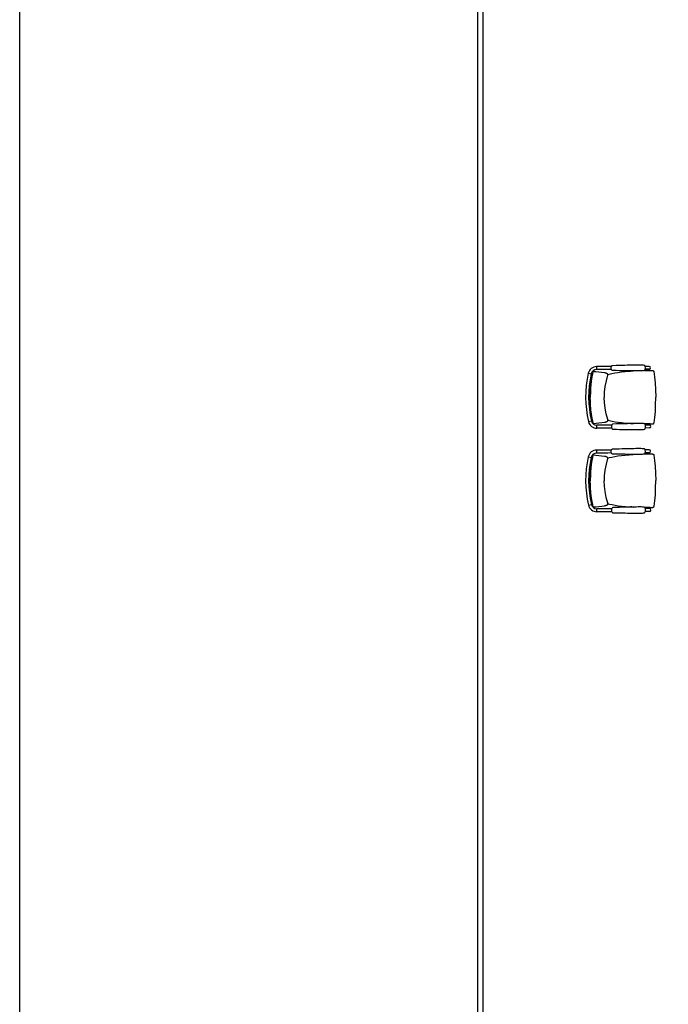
# Model space of a CAD drawing. Header units: millimetres. Extents: x 391350 to 515311, y -283575 to -199836.
# Tile 59 of 102: x 456689 to 462516, y -269824 to -260981. Entities that reach past the tile are written whole.
import ezdxf

# ---------------------------------------------------------------- set-up
doc = ezdxf.new("R2010")
doc.units = ezdxf.units.MM

msp = doc.modelspace()

# ---------------------------------------------------------------- linework, layer by layer
at = {"color": 0}
for p, q in [((460804.3, -279229.5), (460804.3, -259823)), ((460854.3, -277360.5), (460854.3, -259823)), ((461837.3, -264143.8, 0.3), (461838.5, -264142.4, 0.3)), ((461838.5, -264142.4, 0.3), (461840, -264141.3, 0.3)), ((461840, -264141.3, 0.3), (461841.8, -264140.8, 0.3)), ((461841.8, -264140.8, 0.3), (461842.2, -264140.7, 0.3)), ((461842.2, -264140.7, 0.3), (461851.2, -264140.4, 0.3)), ((462005.3, -264096, 0.3), (461871.6, -264096.7, 0.3)), ((461871.6, -264096.7, 0.3), (461871.8, -264123.4, 0.3)), ((461973.6, -264122.9, 0.3), (461871.8, -264123.4, 0.3)), ((462005.4, -264122.7, 0.3), (461973.6, -264122.9, 0.3)), ((462008.3, -264090.6, 0.3), (462008.3, -264090.6, 0.3)), ((462008.4, -264128.2, 0.3), (462008.4, -264128.2, 0.3)), ((462175.1, -264137.3, 0.3), (462200.1, -264135.7, 0.3)), ((462343.5, -264094.4, 0.3), (462308.1, -264094.6, 0.3)), ((462343.6, -264121.1, 0.3), (462308.2, -264121.3, 0.3)), ((462334.6, -264130.7, 0.3), (462350.6, -264130.6, 0.3)), ((462350.5, -264130.6, 0.3), (462357.7, -264130.7, 0.3)), ((462350.6, -264130.6, 0.3), (462351.9, -264130.7, 0.3)), ((462351.9, -264130.7, 0.3), (462358.2, -264130.7, 0.3)), ((462358.2, -264130.7, 0.3), (462362.6, -264130.7, 0.3)), ((462386.4, -264141.7, 0.3), (462386.4, -264141.7, 0.3)), ((461797.2, -264156.5, 0.3), (461823.2, -264162.4, 0.3)), ((461833.8, -264152.7, 0.3), (461833.8, -264152.7, 0.3)), ((461971, -264173.4, 0.3), (461971, -264173.4, 0.3)), ((461971.2, -264167.7, 0.3), (461973.3, -264167.2, 0.3)), ((461974, -264167, 0.3), (461973.3, -264167.2, 0.3)), ((461799.3, -264591.3, 0.3), (461825.2, -264585.1, 0.3)), ((461972.9, -264572.7, 0.3), (461972.9, -264572.8, 0.3)), ((461973.2, -264578.4, 0.3), (461975.3, -264578.9, 0.3)), ((461976, -264579.1, 0.3), (461975.3, -264578.9, 0.3)), ((461835.9, -264594.7, 0.3), (461835.9, -264594.7, 0.3)), ((461839.5, -264603.6, 0.3), (461840.7, -264605, 0.3)), ((461840.7, -264605, 0.3), (461842.2, -264606, 0.3)), ((461842.2, -264606, 0.3), (461844, -264606.6, 0.3)), ((461844, -264606.6, 0.3), (461844.4, -264606.6, 0.3)), ((461844.4, -264606.6, 0.3), (461853.4, -264606.9, 0.3)), ((461975.9, -264623.2, 0.3), (461874.2, -264623.7, 0.3)), ((461874.3, -264650.4, 0.3), (461874.2, -264623.7, 0.3)), ((462007.9, -264649.7, 0.3), (461874.3, -264650.4, 0.3)), ((462007.8, -264623, 0.3), (461975.9, -264623.2, 0.3)), ((462010.8, -264617.6, 0.3), (462010.8, -264617.6, 0.3)), ((462010.9, -264655.2, 0.3), (462010.9, -264655.2, 0.3)), ((462177.4, -264606.8, 0.3), (462202.3, -264608.3, 0.3)), ((462346, -264621.4, 0.3), (462310.6, -264621.6, 0.3)), ((462346.1, -264648.1, 0.3), (462310.7, -264648.3, 0.3)), ((462336.8, -264612, 0.3), (462352.9, -264611.9, 0.3)), ((462352.8, -264611.9, 0.3), (462360, -264611.7, 0.3)), ((462352.9, -264611.9, 0.3), (462354.2, -264611.8, 0.3)), ((462354.2, -264611.8, 0.3), (462360.5, -264611.8, 0.3)), ((462360.5, -264611.8, 0.3), (462364.9, -264611.7, 0.3)), ((462388.6, -264600.4, 0.3), (462388.6, -264600.4, 0.3)), ((462005.3, -264846, 0.3), (461871.6, -264846.7, 0.3)), ((461871.6, -264846.7, 0.3), (461871.8, -264873.4, 0.3)), ((462008.3, -264840.6, 0.3), (462008.3, -264840.6, 0.3)), ((462343.5, -264844.4, 0.3), (462308.1, -264844.6, 0.3)), ((461797.2, -264906.5, 0.3), (461823.2, -264912.4, 0.3)), ((461833.8, -264902.7, 0.3), (461833.8, -264902.7, 0.3)), ((461837.3, -264893.8, 0.3), (461838.5, -264892.4, 0.3)), ((461838.5, -264892.4, 0.3), (461840, -264891.3, 0.3)), ((461840, -264891.3, 0.3), (461841.8, -264890.8, 0.3)), ((461841.8, -264890.8, 0.3), (461842.2, -264890.7, 0.3)), ((461842.2, -264890.7, 0.3), (461851.2, -264890.4, 0.3)), ((461973.6, -264872.9, 0.3), (461871.8, -264873.4, 0.3)), ((461971, -264923.4, 0.3), (461971, -264923.4, 0.3)), ((461971.2, -264917.7, 0.3), (461973.3, -264917.2, 0.3)), ((461974, -264917, 0.3), (461973.3, -264917.2, 0.3)), ((462005.4, -264872.7, 0.3), (461973.6, -264872.9, 0.3)), ((462008.4, -264878.2, 0.3), (462008.4, -264878.2, 0.3)), ((462175.1, -264887.3, 0.3), (462200.1, -264885.7, 0.3)), ((462343.6, -264871.1, 0.3), (462308.2, -264871.3, 0.3)), ((462334.6, -264880.7, 0.3), (462350.6, -264880.6, 0.3)), ((462350.5, -264880.6, 0.3), (462357.7, -264880.7, 0.3)), ((462350.6, -264880.6, 0.3), (462351.9, -264880.7, 0.3)), ((462351.9, -264880.7, 0.3), (462358.2, -264880.7, 0.3)), ((462358.2, -264880.7, 0.3), (462362.6, -264880.7, 0.3)), ((462386.4, -264891.7, 0.3), (462386.4, -264891.7, 0.3)), ((461799.3, -265341.3, 0.3), (461825.2, -265335.1, 0.3)), ((461835.9, -265344.7, 0.3), (461835.9, -265344.7, 0.3)), ((461839.5, -265353.6, 0.3), (461840.7, -265355, 0.3)), ((461840.7, -265355, 0.3), (461842.2, -265356, 0.3)), ((461842.2, -265356, 0.3), (461844, -265356.6, 0.3)), ((461844, -265356.6, 0.3), (461844.4, -265356.6, 0.3)), ((461844.4, -265356.6, 0.3), (461853.4, -265356.9, 0.3)), ((461975.9, -265373.2, 0.3), (461874.2, -265373.7, 0.3)), ((461874.3, -265400.4, 0.3), (461874.2, -265373.7, 0.3)), ((461972.9, -265322.7, 0.3), (461972.9, -265322.8, 0.3)), ((461973.2, -265328.4, 0.3), (461975.3, -265328.9, 0.3)), ((461976, -265329.1, 0.3), (461975.3, -265328.9, 0.3)), ((462007.8, -265373, 0.3), (461975.9, -265373.2, 0.3)), ((462010.8, -265367.6, 0.3), (462010.8, -265367.6, 0.3)), ((462177.4, -265356.8, 0.3), (462202.3, -265358.3, 0.3)), ((462346, -265371.4, 0.3), (462310.6, -265371.6, 0.3)), ((462336.8, -265362, 0.3), (462352.9, -265361.9, 0.3)), ((462352.8, -265361.9, 0.3), (462360, -265361.7, 0.3)), ((462352.9, -265361.9, 0.3), (462354.2, -265361.8, 0.3)), ((462354.2, -265361.8, 0.3), (462360.5, -265361.8, 0.3)), ((462360.5, -265361.8, 0.3), (462364.9, -265361.7, 0.3)), ((462388.6, -265350.4, 0.3), (462388.6, -265350.4, 0.3)), ((462007.9, -265399.7, 0.3), (461874.3, -265400.4, 0.3)), ((462010.9, -265405.2, 0.3), (462010.9, -265405.2, 0.3)), ((462346.1, -265398.1, 0.3), (462310.7, -265398.3, 0.3))]:
    msp.add_line(p, q, dxfattribs=at)
msp.add_lwpolyline([(456688.9, -248700.1), (515311.2, -248700.1), (515311.2, -283575.2), (456688.9, -283575.2)], close=True, dxfattribs=at)
at = {"color": 0, "elevation": 0.3}
for points in [[(461833.8, -264152.7), (461834.4, -264150.5), (461835.3, -264147.7), (461836.3, -264145.5), (461837.3, -264143.8)], [(461851.4, -264140.4), (461865.3, -264141.3), (461941.7, -264149.9)], [(461974, -264167), (461985.1, -264164.3), (462009, -264159), (462035.2, -264154), (462063.8, -264149.3), (462094.9, -264145), (462128.4, -264141.3), (462165.2, -264138.1), (462175.1, -264137.3)], [(462008.4, -264128.2), (462005.8, -264123.7), (462003.6, -264118.1), (462002.5, -264112.4), (462002.5, -264106.5), (462003.5, -264100.7), (462005.6, -264095.2), (462008.3, -264090.6)], [(462008.3, -264090.6), (462009.5, -264089.2), (462011.7, -264087.5), (462014.4, -264086.5), (462016.3, -264086.2)], [(462016.6, -264132.4), (462014.7, -264132.2), (462012, -264131.3), (462009.7, -264129.6), (462008.4, -264128.2)], [(462016.3, -264086.2), (462046.7, -264085.3), (462075.2, -264084.4), (462101.3, -264083.7), (462125.5, -264083), (462148, -264082.4), (462169.1, -264081.9), (462188.8, -264081.5), (462207.4, -264081.1), (462225, -264080.8), (462241.5, -264080.6), (462256.9, -264080.5), (462270.6, -264080.7), (462281.9, -264081.2), (462291, -264081.9), (462298.3, -264083.1), (462303.9, -264085.1)], [(462304.1, -264130.9), (462298.5, -264132.9), (462291.3, -264134.1), (462282.2, -264135), (462270.9, -264135.6), (462257.2, -264135.9), (462241.8, -264136), (462225.3, -264135.9), (462207.7, -264135.8), (462189.1, -264135.6), (462169.4, -264135.3), (462148.3, -264135), (462125.8, -264134.6), (462101.6, -264134.2), (462075.5, -264133.7), (462047, -264133.1), (462016.6, -264132.4)], [(462303.4, -264131.1), (462312.1, -264130.9), (462334.6, -264130.7)], [(462362.6, -264130.7), (462364.4, -264130.7), (462366.1, -264130.7), (462367.7, -264130.7), (462369.2, -264130.8), (462370.6, -264130.8), (462372, -264130.9), (462373.2, -264131), (462374.4, -264131.1), (462375.6, -264131.2), (462377, -264131.5), (462378.4, -264132), (462379.8, -264132.7), (462381.2, -264133.5), (462382.6, -264134.7), (462383.8, -264136), (462384.9, -264137.6), (462385.8, -264139.4), (462386.3, -264141.4), (462386.4, -264141.7)], [(462386.4, -264141.7), (462393.4, -264189), (462398.5, -264242.5), (462401.9, -264302.8), (462403.5, -264371)], [(461811.6, -264373.8), (461812.5, -264313.3), (461816.5, -264255.3), (461823.7, -264201.3), (461833.8, -264152.7)], [(461971, -264173.4), (461957.3, -264224.4), (461947.1, -264277), (461941.4, -264327.2), (461939.9, -264373.2)], [(461941.7, -264149.9), (461945.8, -264150.8), (461949.6, -264151.6), (461953.1, -264152.6), (461956.3, -264153.5), (461959.2, -264154.6), (461961.9, -264155.8), (461964.4, -264157.3), (461966.9, -264159.3), (461969.3, -264162.2), (461971.1, -264166.2), (461971.5, -264170.7), (461971, -264173.4)], [(461811.6, -264373.8), (461813.1, -264434.3), (461817.6, -264492.3), (461825.4, -264546.2), (461835.9, -264594.7)], [(461972.9, -264572.8), (461958.8, -264521.8), (461948, -264469.4), (461941.9, -264419.2), (461939.9, -264373.2)], [(462388.6, -264600.4), (462395.2, -264553.1), (462399.7, -264499.5), (462402.6, -264439.3), (462403.5, -264371)], [(461943.8, -264596.5), (461947.9, -264595.6), (461951.7, -264594.7), (461955.2, -264593.7), (461958.4, -264592.7), (461961.3, -264591.6), (461963.9, -264590.4), (461966.5, -264588.9), (461969, -264586.9), (461971.4, -264583.9), (461973.1, -264579.9), (461973.4, -264575.4), (461972.9, -264572.7)], [(461976, -264579.1), (461987, -264581.7), (462011, -264586.7), (462037.3, -264591.5), (462066, -264595.9), (462097, -264599.9), (462130.6, -264603.4), (462167.5, -264606.2), (462177.4, -264606.8)], [(461835.9, -264594.7), (461836.5, -264597), (461837.5, -264599.7), (461838.5, -264601.9), (461839.5, -264603.6)], [(461853.6, -264606.9), (461867.6, -264605.8), (461943.8, -264596.5)], [(462010.8, -264617.6), (462008.1, -264622.1), (462006.1, -264627.7), (462005, -264633.4), (462005, -264639.3), (462006.1, -264645.1), (462008.2, -264650.6), (462010.9, -264655.2)], [(462018.8, -264613.2), (462017, -264613.5), (462014.3, -264614.4), (462012, -264616.1), (462010.8, -264617.6)], [(462010.9, -264655.2), (462012.2, -264656.6), (462014.4, -264658.2), (462017.1, -264659.2), (462019.1, -264659.4)], [(462306.4, -264612.1), (462300.8, -264610.1), (462293.6, -264608.9), (462284.5, -264608.2), (462273.1, -264607.7), (462259.5, -264607.5), (462244.1, -264607.6), (462227.5, -264607.8), (462210, -264608.1), (462191.4, -264608.5), (462171.6, -264608.9), (462150.6, -264609.4), (462128.1, -264610), (462103.9, -264610.7), (462077.7, -264611.4), (462049.3, -264612.3), (462018.8, -264613.2)], [(462019.1, -264659.4), (462049.4, -264660.1), (462077.9, -264660.7), (462104.1, -264661.2), (462128.3, -264661.6), (462150.8, -264662), (462171.8, -264662.3), (462191.6, -264662.6), (462210.2, -264662.7), (462227.7, -264662.9), (462244.3, -264663), (462259.7, -264662.9), (462273.3, -264662.6), (462284.7, -264662), (462293.8, -264661.1), (462301, -264659.9), (462306.6, -264657.9)], [(462305.7, -264611.8), (462314.4, -264612), (462336.8, -264612)], [(462364.9, -264611.7), (462366.7, -264611.7), (462368.4, -264611.6), (462370, -264611.6), (462371.5, -264611.5), (462372.9, -264611.5), (462374.2, -264611.4), (462375.5, -264611.3), (462376.7, -264611.2), (462377.9, -264611), (462379.3, -264610.7), (462380.7, -264610.2), (462382.1, -264609.5), (462383.5, -264608.7), (462384.8, -264607.5), (462386, -264606.2), (462387.1, -264604.6), (462388, -264602.8), (462388.5, -264600.8), (462388.6, -264600.4)], [(462008.4, -264878.2), (462005.8, -264873.7), (462003.6, -264868.1), (462002.5, -264862.4), (462002.5, -264856.5), (462003.5, -264850.7), (462005.6, -264845.2), (462008.3, -264840.6)], [(462008.3, -264840.6), (462009.5, -264839.2), (462011.7, -264837.5), (462014.4, -264836.5), (462016.3, -264836.2)], [(462016.3, -264836.2), (462046.7, -264835.3), (462075.2, -264834.4), (462101.3, -264833.7), (462125.5, -264833), (462148, -264832.4), (462169.1, -264831.9), (462188.8, -264831.5), (462207.4, -264831.1), (462225, -264830.8), (462241.5, -264830.6), (462256.9, -264830.5), (462270.6, -264830.7), (462281.9, -264831.2), (462291, -264831.9), (462298.3, -264833.1), (462303.9, -264835.1)], [(461811.6, -265123.8), (461812.5, -265063.3), (461816.5, -265005.3), (461823.7, -264951.3), (461833.8, -264902.7)], [(461833.8, -264902.7), (461834.4, -264900.5), (461835.3, -264897.7), (461836.3, -264895.5), (461837.3, -264893.8)], [(461851.4, -264890.4), (461865.3, -264891.3), (461941.7, -264899.9)], [(461971, -264923.4), (461957.3, -264974.4), (461947.1, -265027), (461941.4, -265077.2), (461939.9, -265123.2)], [(461941.7, -264899.9), (461945.8, -264900.8), (461949.6, -264901.6), (461953.1, -264902.6), (461956.3, -264903.5), (461959.2, -264904.6), (461961.9, -264905.8), (461964.4, -264907.3), (461966.9, -264909.3), (461969.3, -264912.2), (461971.1, -264916.2), (461971.5, -264920.7), (461971, -264923.4)], [(461974, -264917), (461985.1, -264914.3), (462009, -264909), (462035.2, -264904), (462063.8, -264899.3), (462094.9, -264895), (462128.4, -264891.3), (462165.2, -264888.1), (462175.1, -264887.3)], [(462016.6, -264882.4), (462014.7, -264882.2), (462012, -264881.3), (462009.7, -264879.6), (462008.4, -264878.2)], [(462304.1, -264880.9), (462298.5, -264882.9), (462291.3, -264884.1), (462282.2, -264885), (462270.9, -264885.6), (462257.2, -264885.9), (462241.8, -264886), (462225.3, -264885.9), (462207.7, -264885.8), (462189.1, -264885.6), (462169.4, -264885.3), (462148.3, -264885), (462125.8, -264884.6), (462101.6, -264884.2), (462075.5, -264883.7), (462047, -264883.1), (462016.6, -264882.4)], [(462303.4, -264881.1), (462312.1, -264880.9), (462334.6, -264880.7)], [(462362.6, -264880.7), (462364.4, -264880.7), (462366.1, -264880.7), (462367.7, -264880.7), (462369.2, -264880.8), (462370.6, -264880.8), (462372, -264880.9), (462373.2, -264881), (462374.4, -264881.1), (462375.6, -264881.2), (462377, -264881.5), (462378.4, -264882), (462379.8, -264882.7), (462381.2, -264883.5), (462382.6, -264884.7), (462383.8, -264886), (462384.9, -264887.6), (462385.8, -264889.4), (462386.3, -264891.4), (462386.4, -264891.7)], [(462386.4, -264891.7), (462393.4, -264939), (462398.5, -264992.5), (462401.9, -265052.8), (462403.5, -265121)], [(461811.6, -265123.8), (461813.1, -265184.3), (461817.6, -265242.3), (461825.4, -265296.2), (461835.9, -265344.7)], [(461972.9, -265322.8), (461958.8, -265271.8), (461948, -265219.4), (461941.9, -265169.2), (461939.9, -265123.2)], [(462388.6, -265350.4), (462395.2, -265303.1), (462399.7, -265249.5), (462402.6, -265189.3), (462403.5, -265121)], [(461835.9, -265344.7), (461836.5, -265347), (461837.5, -265349.7), (461838.5, -265351.9), (461839.5, -265353.6)], [(461853.6, -265356.9), (461867.6, -265355.8), (461943.8, -265346.5)], [(461943.8, -265346.5), (461947.9, -265345.6), (461951.7, -265344.7), (461955.2, -265343.7), (461958.4, -265342.7), (461961.3, -265341.6), (461963.9, -265340.4), (461966.5, -265338.9), (461969, -265336.9), (461971.4, -265333.9), (461973.1, -265329.9), (461973.4, -265325.4), (461972.9, -265322.7)], [(461976, -265329.1), (461987, -265331.7), (462011, -265336.7), (462037.3, -265341.5), (462066, -265345.9), (462097, -265349.9), (462130.6, -265353.4), (462167.5, -265356.2), (462177.4, -265356.8)], [(462010.8, -265367.6), (462008.1, -265372.1), (462006.1, -265377.7), (462005, -265383.4), (462005, -265389.3), (462006.1, -265395.1), (462008.2, -265400.6), (462010.9, -265405.2)], [(462018.8, -265363.2), (462017, -265363.5), (462014.3, -265364.4), (462012, -265366.1), (462010.8, -265367.6)], [(462306.4, -265362.1), (462300.8, -265360.1), (462293.6, -265358.9), (462284.5, -265358.2), (462273.1, -265357.7), (462259.5, -265357.5), (462244.1, -265357.6), (462227.5, -265357.8), (462210, -265358.1), (462191.4, -265358.5), (462171.6, -265358.9), (462150.6, -265359.4), (462128.1, -265360), (462103.9, -265360.7), (462077.7, -265361.4), (462049.3, -265362.3), (462018.8, -265363.2)], [(462305.7, -265361.8), (462314.4, -265362), (462336.8, -265362)], [(462364.9, -265361.7), (462366.7, -265361.7), (462368.4, -265361.6), (462370, -265361.6), (462371.5, -265361.5), (462372.9, -265361.5), (462374.2, -265361.4), (462375.5, -265361.3), (462376.7, -265361.2), (462377.9, -265361), (462379.3, -265360.7), (462380.7, -265360.2), (462382.1, -265359.5), (462383.5, -265358.7), (462384.8, -265357.5), (462386, -265356.2), (462387.1, -265354.6), (462388, -265352.8), (462388.5, -265350.8), (462388.6, -265350.4)], [(462010.9, -265405.2), (462012.2, -265406.6), (462014.4, -265408.2), (462017.1, -265409.2), (462019.1, -265409.4)], [(462019.1, -265409.4), (462049.4, -265410.1), (462077.9, -265410.7), (462104.1, -265411.2), (462128.3, -265411.6), (462150.8, -265412), (462171.8, -265412.3), (462191.6, -265412.6), (462210.2, -265412.7), (462227.7, -265412.9), (462244.3, -265413), (462259.7, -265412.9), (462273.3, -265412.6), (462284.7, -265412), (462293.8, -265411.1), (462301, -265409.9), (462306.6, -265407.9)]]:
    msp.add_lwpolyline(points, dxfattribs=at)
at = {"color": 0}
for centre, radius, start, end in [((461872, -264173.4, 0.3), 76.7, 90.27255, 167.27628), ((461872, -264173.4, 0.3), 50, 90.27255, 167.27628), ((462264.6, -264108.2, 0.3), 45.5, 329.73655, 30.46274), ((462343.6, -264107.8, 0.3), 13.3, 270.27255, 90.27255), ((462740.2, -264369.4, 0.3), 966.7, 167.27628, 193.26882), ((462740.2, -264369.4, 0.3), 940, 167.27628, 193.26882), ((461873.9, -264573.7, 0.3), 50, 193.26882, 270.27255), ((461873.9, -264573.7, 0.3), 76.7, 193.26882, 270.27255), ((462267.1, -264635.2, 0.3), 45.5, 330.08236, 30.80855), ((462346.1, -264634.8, 0.3), 13.3, 270.27255, 90.27255), ((461872, -264923.4, 0.3), 76.7, 90.27255, 167.27628), ((462264.6, -264858.2, 0.3), 45.5, 329.73655, 30.46274), ((462343.6, -264857.8, 0.3), 13.3, 270.27255, 90.27255), ((462740.2, -265119.4, 0.3), 966.7, 167.27628, 193.26882), ((462740.2, -265119.4, 0.3), 940, 167.27628, 193.26882), ((461872, -264923.4, 0.3), 50, 90.27255, 167.27628), ((461873.9, -265323.7, 0.3), 76.7, 193.26882, 270.27255), ((461873.9, -265323.7, 0.3), 50, 193.26882, 270.27255), ((462267.1, -265385.2, 0.3), 45.5, 330.08236, 30.80855), ((462346.1, -265384.8, 0.3), 13.3, 270.27255, 90.27255)]:
    msp.add_arc(centre, radius, start, end, dxfattribs=at)
for points, start_tangent, end_tangent in [([(462200, -264135.7, 0.3), (462193.4, -264136.1, 0.3), (462179.9, -264137, 0.3), (462175.1, -264137.3, 0.3)], (-0.998096, -0.061673), (-0.997416, -0.071843)), ([(462350.5, -264130.6, 0.3), (462348, -264130.6, 0.3), (462338.7, -264130.6, 0.3), (462330, -264130.7, 0.3), (462322.2, -264130.8, 0.3), (462315.1, -264130.9, 0.3), (462308.7, -264131, 0.3), (462304.1, -264131.1, 0.3)], (-0.999996, 0.002717), (-0.999743, -0.022665)), ([(462357.7, -264130.7, 0.3), (462360.9, -264130.7, 0.3), (462362.1, -264130.7, 0.3)], (1, 0.000749), (0.999991, -0.004128)), ([(461837.5, -264153.1, 0.3), (461835.8, -264160.2, 0.3), (461834.1, -264167.9, 0.3), (461832.3, -264176.5, 0.3), (461830.4, -264185.9, 0.3), (461828.4, -264196.3, 0.3), (461826.5, -264207.9, 0.3), (461824.6, -264220.6, 0.3), (461822.7, -264234.1, 0.3), (461821.1, -264247.8, 0.3), (461819.8, -264260.8, 0.3), (461818.8, -264272.7, 0.3), (461817.9, -264284.1, 0.3), (461817.2, -264296, 0.3), (461816.6, -264309.1, 0.3), (461816, -264324, 0.3), (461815.7, -264340.5, 0.3), (461815.5, -264357.7, 0.3), (461815.5, -264373.8, 0.3)], (-0.23541, -0.971896), (0.004698, -0.999989)), ([(461836.7, -264152.9, 0.3), (461836.2, -264152.8, 0.3), (461835, -264152.7, 0.3), (461834.2, -264152.6, 0.3), (461833.8, -264152.7, 0.3), (461833.8, -264152.7, 0.3)], (-0.981081, 0.193597), (0.029293, -0.999571)), ([(461837.5, -264153.1, 0.3), (461836.7, -264152.9, 0.3)], (-0.976015, 0.217704), (-0.981081, 0.193597)), ([(461973.3, -264167.2, 0.3), (461971.2, -264167.7, 0.3)], (-0.969582, -0.244765), (-0.968729, -0.248122)), ([(461839.6, -264594.3, 0.3), (461837.9, -264587.2, 0.3), (461836.1, -264579.5, 0.3), (461834.1, -264571, 0.3), (461832.2, -264561.6, 0.3), (461830.1, -264551.1, 0.3), (461828.1, -264539.6, 0.3), (461826, -264526.9, 0.3), (461824.1, -264513.4, 0.3), (461822.3, -264499.7, 0.3), (461820.9, -264486.7, 0.3), (461819.8, -264474.9, 0.3), (461818.8, -264463.5, 0.3), (461818, -264451.6, 0.3), (461817.2, -264438.5, 0.3), (461816.5, -264423.6, 0.3), (461816, -264407.1, 0.3), (461815.6, -264389.9, 0.3), (461815.5, -264373.8, 0.3)], (-0.244646, 0.969613), (-0.004816, 0.999988)), ([(461975.3, -264578.9, 0.3), (461973.2, -264578.4, 0.3)], (-0.971867, 0.23553), (-0.971045, 0.238895)), ([(461976, -264577.2, 0.3), (461973.3, -264577.2, 0.3)], (-0.999722, -0.023569), (-0.99962, 0.02756)), ([(461978.6, -264577.4, 0.3), (461978.1, -264577.4, 0.3), (461977.6, -264577.3, 0.3), (461977, -264577.3, 0.3), (461976.5, -264577.2, 0.3), (461976, -264577.2, 0.3)], (-0.982656, 0.185435), (-0.999705, -0.024278)), ([(461838.8, -264594.5, 0.3), (461838.3, -264594.6, 0.3), (461837.1, -264594.7, 0.3), (461836.3, -264594.8, 0.3), (461835.9, -264594.8, 0.3), (461835.9, -264594.7, 0.3)], (-0.979195, -0.202922), (0.019782, 0.999804)), ([(461839.6, -264594.3, 0.3), (461838.8, -264594.5, 0.3)], (-0.973899, -0.22698), (-0.979195, -0.202922)), ([(462202.2, -264608.3, 0.3), (462195.6, -264607.9, 0.3), (462182.2, -264607.1, 0.3), (462177.4, -264606.8, 0.3)], (-0.998638, 0.052174), (-0.998054, 0.062351)), ([(462352.8, -264611.9, 0.3), (462350.2, -264611.9, 0.3), (462341, -264612, 0.3), (462332.3, -264612, 0.3), (462324.5, -264612, 0.3), (462317.4, -264612, 0.3), (462311, -264611.9, 0.3), (462306.4, -264611.9, 0.3)], (-0.999925, -0.01223), (-0.999913, 0.013153)), ([(462360, -264611.7, 0.3), (462363.2, -264611.7, 0.3), (462364.4, -264611.7, 0.3)], (0.999962, 0.008765), (0.999907, 0.013642)), ([(461837.5, -264903.1, 0.3), (461835.8, -264910.2, 0.3), (461834.1, -264917.9, 0.3), (461832.3, -264926.5, 0.3), (461830.4, -264935.9, 0.3), (461828.4, -264946.3, 0.3), (461826.5, -264957.9, 0.3), (461824.6, -264970.6, 0.3), (461822.7, -264984.1, 0.3), (461821.1, -264997.8, 0.3), (461819.8, -265010.8, 0.3), (461818.8, -265022.7, 0.3), (461817.9, -265034.1, 0.3), (461817.2, -265046, 0.3), (461816.6, -265059.1, 0.3), (461816, -265074, 0.3), (461815.7, -265090.5, 0.3), (461815.5, -265107.7, 0.3), (461815.5, -265123.8, 0.3)], (-0.23541, -0.971896), (0.004698, -0.999989)), ([(461836.7, -264902.9, 0.3), (461836.2, -264902.8, 0.3), (461835, -264902.7, 0.3), (461834.2, -264902.6, 0.3), (461833.8, -264902.7, 0.3), (461833.8, -264902.7, 0.3)], (-0.981081, 0.193597), (0.029293, -0.999571)), ([(461837.5, -264903.1, 0.3), (461836.7, -264902.9, 0.3)], (-0.976015, 0.217704), (-0.981081, 0.193597)), ([(461973.3, -264917.2, 0.3), (461971.2, -264917.7, 0.3)], (-0.969582, -0.244765), (-0.968729, -0.248122)), ([(462200, -264885.7, 0.3), (462193.4, -264886.1, 0.3), (462179.9, -264887, 0.3), (462175.1, -264887.3, 0.3)], (-0.998096, -0.061673), (-0.997416, -0.071843)), ([(462350.5, -264880.6, 0.3), (462348, -264880.6, 0.3), (462338.7, -264880.6, 0.3), (462330, -264880.7, 0.3), (462322.2, -264880.8, 0.3), (462315.1, -264880.9, 0.3), (462308.7, -264881, 0.3), (462304.1, -264881.1, 0.3)], (-0.999996, 0.002717), (-0.999743, -0.022665)), ([(462357.7, -264880.7, 0.3), (462360.9, -264880.7, 0.3), (462362.1, -264880.7, 0.3)], (1, 0.000749), (0.999991, -0.004128)), ([(461839.6, -265344.3, 0.3), (461837.9, -265337.2, 0.3), (461836.1, -265329.5, 0.3), (461834.1, -265321, 0.3), (461832.2, -265311.6, 0.3), (461830.1, -265301.1, 0.3), (461828.1, -265289.6, 0.3), (461826, -265276.9, 0.3), (461824.1, -265263.4, 0.3), (461822.3, -265249.7, 0.3), (461820.9, -265236.7, 0.3), (461819.8, -265224.9, 0.3), (461818.8, -265213.5, 0.3), (461818, -265201.6, 0.3), (461817.2, -265188.5, 0.3), (461816.5, -265173.6, 0.3), (461816, -265157.1, 0.3), (461815.6, -265139.9, 0.3), (461815.5, -265123.8, 0.3)], (-0.244646, 0.969613), (-0.004816, 0.999988)), ([(461838.8, -265344.5, 0.3), (461838.3, -265344.6, 0.3), (461837.1, -265344.7, 0.3), (461836.3, -265344.8, 0.3), (461835.9, -265344.8, 0.3), (461835.9, -265344.7, 0.3)], (-0.979195, -0.202922), (0.019782, 0.999804)), ([(461839.6, -265344.3, 0.3), (461838.8, -265344.5, 0.3)], (-0.973899, -0.22698), (-0.979195, -0.202922)), ([(461975.3, -265328.9, 0.3), (461973.2, -265328.4, 0.3)], (-0.971867, 0.23553), (-0.971045, 0.238895)), ([(461976, -265327.2, 0.3), (461973.3, -265327.2, 0.3)], (-0.999722, -0.023569), (-0.99962, 0.02756)), ([(461978.6, -265327.4, 0.3), (461978.1, -265327.4, 0.3), (461977.6, -265327.3, 0.3), (461977, -265327.3, 0.3), (461976.5, -265327.2, 0.3), (461976, -265327.2, 0.3)], (-0.982656, 0.185435), (-0.999705, -0.024278)), ([(462202.2, -265358.3, 0.3), (462195.6, -265357.9, 0.3), (462182.2, -265357.1, 0.3), (462177.4, -265356.8, 0.3)], (-0.998638, 0.052174), (-0.998054, 0.062351)), ([(462352.8, -265361.9, 0.3), (462350.2, -265361.9, 0.3), (462341, -265362, 0.3), (462332.3, -265362, 0.3), (462324.5, -265362, 0.3), (462317.4, -265362, 0.3), (462311, -265361.9, 0.3), (462306.4, -265361.9, 0.3)], (-0.999925, -0.01223), (-0.999913, 0.013153)), ([(462360, -265361.7, 0.3), (462363.2, -265361.7, 0.3), (462364.4, -265361.7, 0.3)], (0.999962, 0.008765), (0.999907, 0.013642))]:
    msp.add_spline(points, degree=3, dxfattribs=dict(at, start_tangent=start_tangent, end_tangent=end_tangent))

doc.saveas('drawing.dxf')
